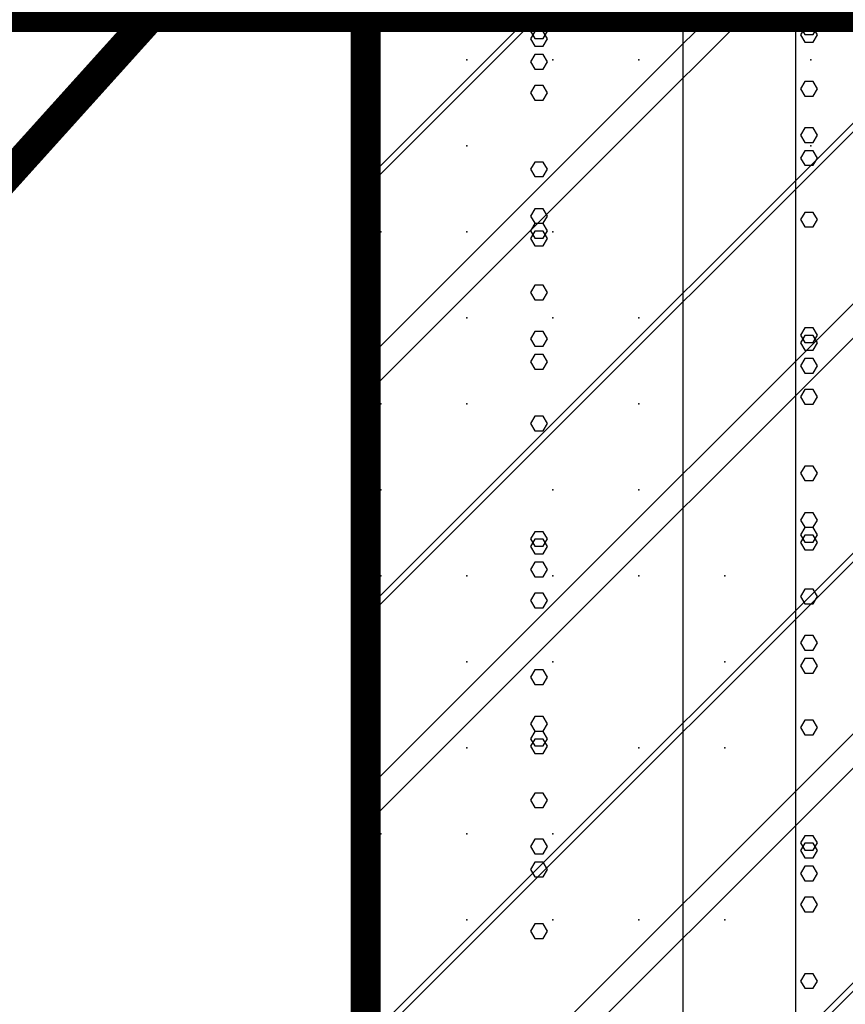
# Model space of a CAD drawing. Extents: x -2 to 113, y -136 to 16.
# Tile 74 of 256: x 48.6 to 51.42, y -99.02 to -95.65. Entities that reach past the tile are written whole.
import ezdxf

# ---------------------------------------------------------------- set-up
doc = ezdxf.new("R2010")
doc.units = 0
doc.header["$MEASUREMENT"] = 0
doc.linetypes.add('SOLID', pattern=[0])
doc.layers.get('0').update_dxf_attribs({"linetype": 'SOLID'})
for name, color, linetype in [('1', 7, 'SOLID'), ('10', 7, 'SOLID'), ('11', 7, 'SOLID'), ('12', 7, 'SOLID'), ('13', 7, 'SOLID'), ('14', 7, 'SOLID'), ('15', 7, 'SOLID'), ('16', 7, 'SOLID'), ('17', 7, 'SOLID'), ('18', 7, 'SOLID'), ('19', 7, 'SOLID'), ('2', 7, 'SOLID'), ('20', 7, 'SOLID'), ('21', 7, 'SOLID'), ('22', 7, 'SOLID'), ('23', 7, 'SOLID'), ('24', 7, 'SOLID'), ('25', 7, 'SOLID'), ('26', 7, 'SOLID'), ('27', 7, 'SOLID'), ('28', 7, 'SOLID'), ('29', 7, 'SOLID'), ('3', 7, 'SOLID'), ('30', 7, 'SOLID'), ('31', 7, 'SOLID'), ('32', 7, 'SOLID'), ('33', 7, 'SOLID'), ('34', 7, 'SOLID'), ('35', 7, 'SOLID'), ('36', 7, 'SOLID'), ('37', 7, 'SOLID'), ('38', 7, 'SOLID'), ('39', 7, 'SOLID'), ('4', 7, 'SOLID'), ('40', 7, 'SOLID'), ('41', 7, 'SOLID'), ('42', 7, 'SOLID'), ('43', 7, 'SOLID'), ('44', 7, 'SOLID'), ('45', 7, 'SOLID'), ('46', 7, 'SOLID'), ('47', 7, 'SOLID'), ('48', 7, 'SOLID'), ('49', 7, 'SOLID'), ('5', 7, 'SOLID'), ('50', 7, 'SOLID'), ('51', 7, 'SOLID'), ('52', 7, 'SOLID'), ('53', 7, 'SOLID'), ('54', 7, 'SOLID'), ('55', 7, 'SOLID'), ('56', 7, 'SOLID'), ('57', 7, 'SOLID'), ('58', 7, 'SOLID'), ('59', 7, 'SOLID'), ('6', 7, 'SOLID'), ('60', 7, 'SOLID'), ('61', 7, 'SOLID'), ('62', 7, 'SOLID'), ('63', 7, 'SOLID'), ('64', 7, 'SOLID'), ('65', 7, 'SOLID'), ('66', 7, 'SOLID'), ('67', 7, 'SOLID'), ('68', 7, 'SOLID'), ('7', 7, 'SOLID'), ('8', 7, 'SOLID'), ('9', 7, 'SOLID')]:
    doc.layers.add(name, color=color, linetype=linetype)

msp = doc.modelspace()

# ---------------------------------------------------------------- linework, layer by layer
at = {"color": 7, "linetype": 'SOLID', "const_width": 0.1029}
msp.add_lwpolyline([(49.7825, -13.1385), (49.7825, -125.6385)], dxfattribs=at)
at = {"layer": '1', "color": 7, "linetype": 'SOLID', "const_width": 0.1029}
msp.add_lwpolyline([(49.7825, -13.1385), (49.7825, -125.6385)], dxfattribs=at)
at = {"layer": '10', "color": 7, "linetype": 'SOLID', "const_width": 0.1029}
msp.add_lwpolyline([(49.7825, -13.1385), (49.7825, -125.6385)], dxfattribs=at)
at = {"layer": '10', "color": 7, "linetype": 'SOLID'}
for points in [[(50.8681, -125.6385), (50.8681, -90.6385)], [(50.4037, -96.1596), (50.3892, -96.1347), (50.3603, -96.1347), (50.3458, -96.1596), (50.3603, -96.1845), (50.3892, -96.1845), (50.4037, -96.1596)], [(51.3272, -97.1994), (51.3127, -97.1745), (51.2838, -97.1745), (51.2693, -97.1994), (51.2838, -97.2243), (51.3127, -97.2243), (51.3272, -97.1994)], [(50.4037, -97.8965), (50.3892, -97.8716), (50.3603, -97.8716), (50.3458, -97.8965), (50.3603, -97.9214), (50.3892, -97.9214), (50.4037, -97.8965)], [(51.3272, -98.9363), (51.3127, -98.9114), (51.2838, -98.9114), (51.2693, -98.9363), (51.2838, -98.9612), (51.3127, -98.9612), (51.3272, -98.9363)]]:
    msp.add_lwpolyline(points, dxfattribs=at)
at = {"layer": '11', "color": 7, "linetype": 'SOLID', "const_width": 0.1029}
msp.add_lwpolyline([(49.7825, -13.1385), (49.7825, -125.6385)], dxfattribs=at)
at = {"layer": '12', "color": 7, "linetype": 'SOLID', "const_width": 0.1029}
msp.add_lwpolyline([(49.7825, -13.1385), (49.7825, -125.6385)], dxfattribs=at)
at = {"layer": '12', "color": 7, "linetype": 'SOLID'}
for points in [[(50.8681, -125.6385), (50.8681, -74.1385)], [(51.3272, -96.3317), (51.3127, -96.3068), (51.2838, -96.3068), (51.2693, -96.3317), (51.2838, -96.3566), (51.3127, -96.3566), (51.3272, -96.3317)], [(50.4037, -97.0287), (50.3892, -97.0038), (50.3603, -97.0038), (50.3458, -97.0287), (50.3603, -97.0536), (50.3892, -97.0536), (50.4037, -97.0287)], [(51.3272, -98.0686), (51.3127, -98.0437), (51.2838, -98.0437), (51.2693, -98.0686), (51.2838, -98.0935), (51.3127, -98.0935), (51.3272, -98.0686)], [(50.4037, -98.7657), (50.3892, -98.7408), (50.3603, -98.7408), (50.3458, -98.7657), (50.3603, -98.7905), (50.3892, -98.7905), (50.4037, -98.7657)]]:
    msp.add_lwpolyline(points, dxfattribs=at)
at = {"layer": '13', "color": 7, "linetype": 'SOLID', "const_width": 0.1029}
msp.add_lwpolyline([(49.7825, -13.1385), (49.7825, -125.6385)], dxfattribs=at)
at = {"layer": '14', "color": 7, "linetype": 'SOLID', "const_width": 0.1029}
msp.add_lwpolyline([(49.7825, -13.1385), (49.7825, -125.6385)], dxfattribs=at)
at = {"layer": '14', "color": 7, "linetype": 'SOLID'}
for points in [[(50.8681, -125.6385), (50.8681, -74.1385)], [(51.3272, -96.3317), (51.3127, -96.3068), (51.2838, -96.3068), (51.2693, -96.3317), (51.2838, -96.3566), (51.3127, -96.3566), (51.3272, -96.3317)], [(50.4037, -97.0287), (50.3892, -97.0038), (50.3603, -97.0038), (50.3458, -97.0287), (50.3603, -97.0536), (50.3892, -97.0536), (50.4037, -97.0287)], [(51.3272, -98.0686), (51.3127, -98.0437), (51.2838, -98.0437), (51.2693, -98.0686), (51.2838, -98.0935), (51.3127, -98.0935), (51.3272, -98.0686)], [(50.4037, -98.7657), (50.3892, -98.7408), (50.3603, -98.7408), (50.3458, -98.7657), (50.3603, -98.7905), (50.3892, -98.7905), (50.4037, -98.7657)]]:
    msp.add_lwpolyline(points, dxfattribs=at)
at = {"layer": '15', "color": 7, "linetype": 'SOLID', "const_width": 0.1029}
msp.add_lwpolyline([(49.7825, -13.1385), (49.7825, -125.6385)], dxfattribs=at)
at = {"layer": '16', "color": 7, "linetype": 'SOLID', "const_width": 0.1029}
msp.add_lwpolyline([(49.7825, -13.1385), (49.7825, -125.6385)], dxfattribs=at)
at = {"layer": '16', "color": 7, "linetype": 'SOLID'}
for points in [[(50.8681, -125.6385), (50.8681, -68.6385)], [(51.3272, -96.0424), (51.3127, -96.0175), (51.2838, -96.0175), (51.2693, -96.0424), (51.2838, -96.0673), (51.3127, -96.0673), (51.3272, -96.0424)], [(50.4037, -96.7395), (50.3892, -96.7146), (50.3603, -96.7146), (50.3458, -96.7395), (50.3603, -96.7644), (50.3892, -96.7644), (50.4037, -96.7395)], [(51.3272, -97.7793), (51.3127, -97.7544), (51.2838, -97.7544), (51.2693, -97.7793), (51.2838, -97.8042), (51.3127, -97.8042), (51.3272, -97.7793)], [(50.4037, -98.4764), (50.3892, -98.4515), (50.3603, -98.4515), (50.3458, -98.4764), (50.3603, -98.5013), (50.3892, -98.5013), (50.4037, -98.4764)]]:
    msp.add_lwpolyline(points, dxfattribs=at)
at = {"layer": '17', "color": 7, "linetype": 'SOLID', "const_width": 0.1029}
msp.add_lwpolyline([(49.7825, -13.1385), (49.7825, -125.6385)], dxfattribs=at)
at = {"layer": '18', "color": 7, "linetype": 'SOLID', "const_width": 0.1029}
msp.add_lwpolyline([(49.7825, -13.1385), (49.7825, -125.6385)], dxfattribs=at)
at = {"layer": '18', "color": 7, "linetype": 'SOLID'}
for points in [[(50.8681, -125.6385), (50.8681, -55.6385)], [(50.4037, -95.8979), (50.3892, -95.873), (50.3603, -95.873), (50.3458, -95.8979), (50.3603, -95.9228), (50.3892, -95.9228), (50.4037, -95.8979)], [(51.3272, -96.9377), (51.3127, -96.9128), (51.2838, -96.9128), (51.2693, -96.9377), (51.2838, -96.9626), (51.3127, -96.9626), (51.3272, -96.9377)], [(50.4037, -97.6348), (50.3892, -97.6099), (50.3603, -97.6099), (50.3458, -97.6348), (50.3603, -97.6597), (50.3892, -97.6597), (50.4037, -97.6348)], [(51.3272, -98.6746), (51.3127, -98.6497), (51.2838, -98.6497), (51.2693, -98.6746), (51.2838, -98.6995), (51.3127, -98.6995), (51.3272, -98.6746)]]:
    msp.add_lwpolyline(points, dxfattribs=at)
at = {"layer": '19', "color": 7, "linetype": 'SOLID', "const_width": 0.1029}
msp.add_lwpolyline([(49.7825, -13.1385), (49.7825, -125.6385)], dxfattribs=at)
at = {"layer": '2', "color": 7, "linetype": 'SOLID', "const_width": 0.1029}
msp.add_lwpolyline([(49.7825, -13.1385), (49.7825, -125.6385)], dxfattribs=at)
at = {"layer": '2', "color": 7, "linetype": 'SOLID'}
for points in [[(50.8681, -125.6385), (50.8681, -64.1385)], [(50.4037, -95.7133), (50.3892, -95.6884), (50.3603, -95.6884), (50.3458, -95.7133), (50.3603, -95.7382), (50.3892, -95.7382), (50.4037, -95.7133)], [(51.3272, -96.7531), (51.3127, -96.7283), (51.2838, -96.7283), (51.2693, -96.7531), (51.2838, -96.778), (51.3127, -96.778), (51.3272, -96.7531)], [(50.4037, -97.4502), (50.3892, -97.4253), (50.3603, -97.4253), (50.3458, -97.4502), (50.3603, -97.4751), (50.3892, -97.4751), (50.4037, -97.4502)], [(51.3272, -98.4901), (51.3127, -98.4652), (51.2838, -98.4652), (51.2693, -98.4901), (51.2838, -98.515), (51.3127, -98.515), (51.3272, -98.4901)]]:
    msp.add_lwpolyline(points, dxfattribs=at)
at = {"layer": '20', "color": 7, "linetype": 'SOLID', "const_width": 0.1029}
msp.add_lwpolyline([(49.7825, -13.1385), (49.7825, -125.6385)], dxfattribs=at)
at = {"layer": '20', "color": 7, "linetype": 'SOLID'}
for points in [[(50.8681, -125.6385), (50.8681, -89.1385)], [(51.3272, -95.6994), (51.3127, -95.6745), (51.2838, -95.6745), (51.2693, -95.6994), (51.2838, -95.7243), (51.3127, -95.7243), (51.3272, -95.6994)], [(50.4037, -96.3965), (50.3892, -96.3716), (50.3603, -96.3716), (50.3458, -96.3965), (50.3603, -96.4214), (50.3892, -96.4214), (50.4037, -96.3965)], [(51.3272, -97.4363), (51.3127, -97.4114), (51.2838, -97.4114), (51.2693, -97.4363), (51.2838, -97.4612), (51.3127, -97.4612), (51.3272, -97.4363)], [(50.4037, -98.1334), (50.3892, -98.1085), (50.3603, -98.1085), (50.3458, -98.1334), (50.3603, -98.1583), (50.3892, -98.1583), (50.4037, -98.1334)]]:
    msp.add_lwpolyline(points, dxfattribs=at)
at = {"layer": '21', "color": 7, "linetype": 'SOLID', "const_width": 0.1029}
msp.add_lwpolyline([(49.7825, -13.1385), (49.7825, -125.6385)], dxfattribs=at)
at = {"layer": '22', "color": 7, "linetype": 'SOLID', "const_width": 0.1029}
msp.add_lwpolyline([(49.7825, -13.1385), (49.7825, -125.6385)], dxfattribs=at)
at = {"layer": '22', "color": 7, "linetype": 'SOLID'}
for points in [[(50.8681, -125.6385), (50.8681, -45.6385)], [(50.4037, -96.3194), (50.3892, -96.2945), (50.3603, -96.2945), (50.3458, -96.3194), (50.3603, -96.3443), (50.3892, -96.3443), (50.4037, -96.3194)], [(51.3272, -97.3592), (51.3127, -97.3343), (51.2838, -97.3343), (51.2693, -97.3592), (51.2838, -97.3841), (51.3127, -97.3841), (51.3272, -97.3592)], [(50.4037, -98.0563), (50.3892, -98.0314), (50.3603, -98.0314), (50.3458, -98.0563), (50.3603, -98.0812), (50.3892, -98.0812), (50.4037, -98.0563)]]:
    msp.add_lwpolyline(points, dxfattribs=at)
at = {"layer": '23', "color": 7, "linetype": 'SOLID', "const_width": 0.1029}
msp.add_lwpolyline([(49.7825, -13.1385), (49.7825, -125.6385)], dxfattribs=at)
at = {"layer": '24', "color": 7, "linetype": 'SOLID', "const_width": 0.1029}
msp.add_lwpolyline([(49.7825, -13.1385), (49.7825, -125.6385)], dxfattribs=at)
at = {"layer": '24', "color": 7, "linetype": 'SOLID'}
for points in [[(50.8681, -125.6385), (50.8681, -60.6385)], [(50.4037, -95.6871), (50.3892, -95.6622), (50.3603, -95.6622), (50.3458, -95.6871), (50.3603, -95.712), (50.3892, -95.712), (50.4037, -95.6871)], [(51.3272, -96.727), (51.3127, -96.7021), (51.2838, -96.7021), (51.2693, -96.727), (51.2838, -96.7519), (51.3127, -96.7519), (51.3272, -96.727)], [(50.4037, -97.4241), (50.3892, -97.3992), (50.3603, -97.3992), (50.3458, -97.4241), (50.3603, -97.449), (50.3892, -97.449), (50.4037, -97.4241)], [(51.3272, -98.4639), (51.3127, -98.439), (51.2838, -98.439), (51.2693, -98.4639), (51.2838, -98.4888), (51.3127, -98.4888), (51.3272, -98.4639)]]:
    msp.add_lwpolyline(points, dxfattribs=at)
at = {"layer": '25', "color": 7, "linetype": 'SOLID', "const_width": 0.1029}
msp.add_lwpolyline([(49.7825, -13.1385), (49.7825, -125.6385)], dxfattribs=at)
at = {"layer": '26', "color": 7, "linetype": 'SOLID', "const_width": 0.1029}
for points in [[(49.7825, -13.1385), (49.7825, -125.6385)], [(13.0178, -95.6385), (49.7825, -95.6385)], [(49.7825, -95.6385), (54.1942, -95.6385)]]:
    msp.add_lwpolyline(points, dxfattribs=at)
at = {"layer": '27', "color": 7, "linetype": 'SOLID', "const_width": 0.1029}
msp.add_lwpolyline([(49.7825, -13.1385), (49.7825, -125.6385)], dxfattribs=at)
at = {"layer": '27', "color": 7, "linetype": 'SOLID'}
msp.add_lwpolyline([(51.2531, -125.6385), (51.2531, -55.6385)], dxfattribs=at)
at = {"layer": '27', "color": 7}
for p in [(50.7163, -95.7856), (50.1281, -96.0797), (50.1281, -96.962), (50.7163, -97.2562), (49.8339, -97.5503), (50.4222, -97.8444), (51.0104, -98.1385), (50.1281, -98.4326)]:
    msp.add_point(p, dxfattribs=at)
at = {"layer": '28', "color": 7, "linetype": 'SOLID', "const_width": 0.1029}
msp.add_lwpolyline([(49.7825, -13.1385), (49.7825, -125.6385)], dxfattribs=at)
at = {"layer": '29', "color": 7, "linetype": 'SOLID', "const_width": 0.1029}
for points in [[(49.7825, -13.1385), (49.7825, -125.6385)], [(13.0178, -95.6385), (13.7531, -95.6385), (14.4884, -96.4547), (48.3119, -96.4547), (49.0472, -95.6385), (49.7825, -95.6385)], [(49.7825, -95.6385), (54.1942, -95.6385)]]:
    msp.add_lwpolyline(points, dxfattribs=at)
at = {"layer": '3', "color": 7, "linetype": 'SOLID', "const_width": 0.1029}
msp.add_lwpolyline([(49.7825, -13.1385), (49.7825, -125.6385)], dxfattribs=at)
at = {"layer": '30', "color": 7, "linetype": 'SOLID', "const_width": 0.1029}
msp.add_lwpolyline([(49.7825, -13.1385), (49.7825, -125.6385)], dxfattribs=at)
at = {"layer": '30', "color": 7, "linetype": 'SOLID'}
for points in [[(50.8681, -125.6385), (50.8681, -85.6385)], [(49.7825, -96.815), (54.1942, -92.4032)], [(49.7825, -98.2856), (54.1942, -93.8738)], [(49.7825, -99.7562), (54.1942, -95.3444)], [(51.3272, -95.6732), (51.3127, -95.6484), (51.2838, -95.6484), (51.2693, -95.6732), (51.2838, -95.6981), (51.3127, -95.6981), (51.3272, -95.6732)], [(50.4037, -96.3703), (50.3892, -96.3454), (50.3603, -96.3454), (50.3458, -96.3703), (50.3603, -96.3952), (50.3892, -96.3952), (50.4037, -96.3703)], [(51.3272, -97.4102), (51.3127, -97.3853), (51.2838, -97.3853), (51.2693, -97.4102), (51.2838, -97.4351), (51.3127, -97.4351), (51.3272, -97.4102)], [(50.4037, -98.1072), (50.3892, -98.0824), (50.3603, -98.0824), (50.3458, -98.1072), (50.3603, -98.1321), (50.3892, -98.1321), (50.4037, -98.1072)]]:
    msp.add_lwpolyline(points, dxfattribs=at)
at = {"layer": '30', "color": 7}
for p in [(50.7163, -95.7856), (50.1281, -96.0797), (50.1281, -96.962), (50.7163, -97.2562), (49.8339, -97.5503), (50.4222, -97.8444), (51.0104, -98.1385), (50.1281, -98.4326)]:
    msp.add_point(p, dxfattribs=at)
at = {"layer": '31', "color": 7, "linetype": 'SOLID', "const_width": 0.1029}
msp.add_lwpolyline([(49.7825, -13.1385), (49.7825, -125.6385)], dxfattribs=at)
at = {"layer": '31', "color": 7, "linetype": 'SOLID'}
for points in [[(49.7825, -96.2267), (54.1942, -91.815)], [(49.7825, -97.6973), (54.1942, -93.2856)], [(49.7825, -99.1679), (54.1942, -94.7562)], [(49.7825, -100.6385), (54.1942, -96.2267)]]:
    msp.add_lwpolyline(points, dxfattribs=at)
at = {"layer": '31', "color": 7}
for p in [(50.1281, -96.3738), (50.7163, -96.6679), (49.8339, -96.962), (50.4222, -97.2562), (51.0104, -97.5503), (50.1281, -97.8444), (50.4222, -98.4326), (51.0104, -98.7267)]:
    msp.add_point(p, dxfattribs=at)
at = {"layer": '32', "color": 7, "linetype": 'SOLID', "const_width": 0.1029}
msp.add_lwpolyline([(49.7825, -13.1385), (49.7825, -125.6385)], dxfattribs=at)
at = {"layer": '32', "color": 7, "linetype": 'SOLID'}
for points in [[(49.7825, -96.2267), (54.1942, -91.815)], [(49.7825, -97.6973), (54.1942, -93.2856)], [(49.7825, -99.1679), (54.1942, -94.7562)], [(49.7825, -100.6385), (54.1942, -96.2267)]]:
    msp.add_lwpolyline(points, dxfattribs=at)
at = {"layer": '32', "color": 7}
for p in [(50.1281, -96.3738), (50.7163, -96.6679), (49.8339, -96.962), (50.4222, -97.2562), (51.0104, -97.5503), (50.1281, -97.8444), (50.4222, -98.4326), (51.0104, -98.7267)]:
    msp.add_point(p, dxfattribs=at)
at = {"layer": '33', "color": 7, "linetype": 'SOLID', "const_width": 0.1029}
msp.add_lwpolyline([(49.7825, -13.1385), (49.7825, -125.6385)], dxfattribs=at)
at = {"layer": '33', "color": 7, "linetype": 'SOLID'}
for points in [[(49.7825, -96.2267), (54.1942, -91.815)], [(49.7825, -97.6973), (54.1942, -93.2856)], [(49.7825, -99.1679), (54.1942, -94.7562)], [(49.7825, -100.6385), (54.1942, -96.2267)]]:
    msp.add_lwpolyline(points, dxfattribs=at)
at = {"layer": '33', "color": 7}
for p in [(50.1281, -96.3738), (50.7163, -96.6679), (49.8339, -96.962), (50.4222, -97.2562), (51.0104, -97.5503), (50.1281, -97.8444), (50.4222, -98.4326), (51.0104, -98.7267)]:
    msp.add_point(p, dxfattribs=at)
at = {"layer": '34', "color": 7, "linetype": 'SOLID', "const_width": 0.1029}
msp.add_lwpolyline([(49.7825, -13.1385), (49.7825, -125.6385)], dxfattribs=at)
at = {"layer": '34', "color": 7, "linetype": 'SOLID'}
for points in [[(49.7825, -96.2267), (54.1942, -91.815)], [(49.7825, -97.6973), (54.1942, -93.2856)], [(49.7825, -99.1679), (54.1942, -94.7562)], [(49.7825, -100.6385), (54.1942, -96.2267)]]:
    msp.add_lwpolyline(points, dxfattribs=at)
at = {"layer": '34', "color": 7}
for p in [(50.1281, -96.3738), (50.7163, -96.6679), (49.8339, -96.962), (50.4222, -97.2562), (51.0104, -97.5503), (50.1281, -97.8444), (50.4222, -98.4326), (51.0104, -98.7267)]:
    msp.add_point(p, dxfattribs=at)
at = {"layer": '35', "color": 7, "linetype": 'SOLID', "const_width": 0.1029}
msp.add_lwpolyline([(49.7825, -13.1385), (49.7825, -125.6385)], dxfattribs=at)
at = {"layer": '35', "color": 7, "linetype": 'SOLID'}
for points in [[(49.7825, -96.2267), (54.1942, -91.815)], [(49.7825, -97.6973), (54.1942, -93.2856)], [(49.7825, -99.1679), (54.1942, -94.7562)], [(49.7825, -100.6385), (54.1942, -96.2267)]]:
    msp.add_lwpolyline(points, dxfattribs=at)
at = {"layer": '35', "color": 7}
for p in [(50.1281, -96.3738), (50.7163, -96.6679), (49.8339, -96.962), (50.4222, -97.2562), (51.0104, -97.5503), (50.1281, -97.8444), (50.4222, -98.4326), (51.0104, -98.7267)]:
    msp.add_point(p, dxfattribs=at)
at = {"layer": '36', "color": 7, "linetype": 'SOLID', "const_width": 0.1029}
msp.add_lwpolyline([(49.7825, -13.1385), (49.7825, -125.6385)], dxfattribs=at)
at = {"layer": '36', "color": 7, "linetype": 'SOLID'}
for points in [[(49.7825, -96.2267), (54.1942, -91.815)], [(49.7825, -97.6973), (54.1942, -93.2856)], [(49.7825, -99.1679), (54.1942, -94.7562)], [(49.7825, -100.6385), (54.1942, -96.2267)]]:
    msp.add_lwpolyline(points, dxfattribs=at)
at = {"layer": '36', "color": 7}
for p in [(50.1281, -96.3738), (50.7163, -96.6679), (49.8339, -96.962), (50.4222, -97.2562), (51.0104, -97.5503), (50.1281, -97.8444), (50.4222, -98.4326), (51.0104, -98.7267)]:
    msp.add_point(p, dxfattribs=at)
at = {"layer": '37', "color": 7, "linetype": 'SOLID', "const_width": 0.1029}
msp.add_lwpolyline([(49.7825, -13.1385), (49.7825, -125.6385)], dxfattribs=at)
at = {"layer": '37', "color": 7, "linetype": 'SOLID'}
for points in [[(49.7825, -96.2267), (54.1942, -91.815)], [(49.7825, -97.6973), (54.1942, -93.2856)], [(49.7825, -99.1679), (54.1942, -94.7562)], [(49.7825, -100.6385), (54.1942, -96.2267)]]:
    msp.add_lwpolyline(points, dxfattribs=at)
at = {"layer": '37', "color": 7}
for p in [(50.1281, -96.3738), (50.7163, -96.6679), (49.8339, -96.962), (50.4222, -97.2562), (51.0104, -97.5503), (50.1281, -97.8444), (50.4222, -98.4326), (51.0104, -98.7267)]:
    msp.add_point(p, dxfattribs=at)
at = {"layer": '38', "color": 7, "linetype": 'SOLID', "const_width": 0.1029}
msp.add_lwpolyline([(49.7825, -13.1385), (49.7825, -125.6385)], dxfattribs=at)
at = {"layer": '39', "color": 7, "linetype": 'SOLID', "const_width": 0.1029}
msp.add_lwpolyline([(49.7825, -13.1385), (49.7825, -125.6385)], dxfattribs=at)
at = {"layer": '39', "color": 7, "linetype": 'SOLID'}
msp.add_lwpolyline([(51.2531, -125.6385), (51.2531, -50.6385)], dxfattribs=at)
at = {"layer": '39', "color": 7}
for p in [(50.4222, -95.7856), (49.8339, -96.3738), (50.7163, -96.6679), (50.1281, -96.962), (50.1281, -97.8444), (50.7163, -98.1385), (49.8339, -98.4326), (50.4222, -98.7267)]:
    msp.add_point(p, dxfattribs=at)
at = {"layer": '4', "color": 7, "linetype": 'SOLID', "const_width": 0.1029}
msp.add_lwpolyline([(49.7825, -13.1385), (49.7825, -125.6385)], dxfattribs=at)
at = {"layer": '4', "color": 7, "linetype": 'SOLID'}
for points in [[(50.8681, -125.6385), (50.8681, -79.1385)], [(51.3272, -96.1209), (51.3127, -96.096), (51.2838, -96.096), (51.2693, -96.1209), (51.2838, -96.1458), (51.3127, -96.1458), (51.3272, -96.1209)], [(50.4037, -96.818), (50.3892, -96.7931), (50.3603, -96.7931), (50.3458, -96.818), (50.3603, -96.8429), (50.3892, -96.8429), (50.4037, -96.818)], [(51.3272, -97.8578), (51.3127, -97.8329), (51.2838, -97.8329), (51.2693, -97.8578), (51.2838, -97.8827), (51.3127, -97.8827), (51.3272, -97.8578)], [(50.4037, -98.5549), (50.3892, -98.53), (50.3603, -98.53), (50.3458, -98.5549), (50.3603, -98.5798), (50.3892, -98.5798), (50.4037, -98.5549)]]:
    msp.add_lwpolyline(points, dxfattribs=at)
at = {"layer": '40', "color": 7, "linetype": 'SOLID', "const_width": 0.1029}
msp.add_lwpolyline([(49.7825, -13.1385), (49.7825, -125.6385)], dxfattribs=at)
at = {"layer": '41', "color": 7, "linetype": 'SOLID', "const_width": 0.1029}
msp.add_lwpolyline([(49.7825, -13.1385), (49.7825, -125.6385)], dxfattribs=at)
at = {"layer": '41', "color": 7, "linetype": 'SOLID'}
msp.add_lwpolyline([(51.2531, -125.6385), (51.2531, -45.6385)], dxfattribs=at)
at = {"layer": '41', "color": 7}
for p in [(50.7163, -95.7856), (51.3045, -96.0797), (50.4222, -96.6679), (49.8339, -97.2562), (50.7163, -97.5503), (50.1281, -97.8444), (50.1281, -98.7267)]:
    msp.add_point(p, dxfattribs=at)
at = {"layer": '42', "color": 7, "linetype": 'SOLID', "const_width": 0.1029}
msp.add_lwpolyline([(49.7825, -13.1385), (49.7825, -125.6385)], dxfattribs=at)
at = {"layer": '43', "color": 7, "linetype": 'SOLID', "const_width": 0.1029}
msp.add_lwpolyline([(49.7825, -13.1385), (49.7825, -125.6385)], dxfattribs=at)
at = {"layer": '43', "color": 7, "linetype": 'SOLID'}
for points in [[(50.8681, -125.6385), (50.8681, -60.6385)], [(50.4037, -95.6871), (50.3892, -95.6622), (50.3603, -95.6622), (50.3458, -95.6871), (50.3603, -95.712), (50.3892, -95.712), (50.4037, -95.6871)], [(51.3272, -96.727), (51.3127, -96.7021), (51.2838, -96.7021), (51.2693, -96.727), (51.2838, -96.7519), (51.3127, -96.7519), (51.3272, -96.727)], [(50.4037, -97.4241), (50.3892, -97.3992), (50.3603, -97.3992), (50.3458, -97.4241), (50.3603, -97.449), (50.3892, -97.449), (50.4037, -97.4241)], [(51.3272, -98.4639), (51.3127, -98.439), (51.2838, -98.439), (51.2693, -98.4639), (51.2838, -98.4888), (51.3127, -98.4888), (51.3272, -98.4639)]]:
    msp.add_lwpolyline(points, dxfattribs=at)
at = {"layer": '44', "color": 7, "linetype": 'SOLID', "const_width": 0.1029}
msp.add_lwpolyline([(49.7825, -13.1385), (49.7825, -125.6385)], dxfattribs=at)
at = {"layer": '45', "color": 7, "linetype": 'SOLID', "const_width": 0.1029}
msp.add_lwpolyline([(49.7825, -13.1385), (49.7825, -125.6385)], dxfattribs=at)
at = {"layer": '46', "color": 7, "linetype": 'SOLID', "const_width": 0.1029}
msp.add_lwpolyline([(49.7825, -13.1385), (49.7825, -125.6385)], dxfattribs=at)
at = {"layer": '47', "color": 7, "linetype": 'SOLID', "const_width": 0.1029}
msp.add_lwpolyline([(49.7825, -13.1385), (49.7825, -125.6385)], dxfattribs=at)
at = {"layer": '48', "color": 7, "linetype": 'SOLID', "const_width": 0.1029}
msp.add_lwpolyline([(49.7825, -13.1385), (49.7825, -125.6385)], dxfattribs=at)
at = {"layer": '49', "color": 7, "linetype": 'SOLID', "const_width": 0.1029}
msp.add_lwpolyline([(49.7825, -13.1385), (49.7825, -125.6385)], dxfattribs=at)
at = {"layer": '5', "color": 7, "linetype": 'SOLID', "const_width": 0.1029}
msp.add_lwpolyline([(49.7825, -13.1385), (49.7825, -125.6385)], dxfattribs=at)
at = {"layer": '50', "color": 7, "linetype": 'SOLID', "const_width": 0.1029}
msp.add_lwpolyline([(49.7825, -13.1385), (49.7825, -125.6385)], dxfattribs=at)
at = {"layer": '50', "color": 7, "linetype": 'SOLID'}
for points in [[(51.2531, -125.6385), (51.2531, -74.1385)], [(49.7825, -96.1973), (54.1942, -91.7856)], [(49.7825, -96.9326), (54.1942, -92.5209)], [(49.7825, -97.6679), (54.1942, -93.2562)], [(49.7825, -98.4032), (54.1942, -93.9915)], [(49.7825, -99.1385), (54.1942, -94.7267)], [(49.7825, -99.8738), (54.1942, -95.462)], [(49.7825, -100.6091), (54.1942, -96.1973)]]:
    msp.add_lwpolyline(points, dxfattribs=at)
at = {"layer": '51', "color": 7, "linetype": 'SOLID', "const_width": 0.1029}
msp.add_lwpolyline([(49.7825, -13.1385), (49.7825, -125.6385)], dxfattribs=at)
at = {"layer": '52', "color": 7, "linetype": 'SOLID', "const_width": 0.1029}
msp.add_lwpolyline([(49.7825, -13.1385), (49.7825, -125.6385)], dxfattribs=at)
at = {"layer": '52', "color": 7, "linetype": 'SOLID'}
msp.add_lwpolyline([(51.2531, -125.6384), (51.2531, -95.6385), (51.2531, -80.6385)], dxfattribs=at)
at = {"layer": '52', "color": 7}
for p in [(51.3045, -95.7856), (50.4222, -96.3738), (49.8339, -96.962), (50.7163, -97.2562), (50.1281, -97.5503), (50.1281, -98.4326), (50.7163, -98.7267)]:
    msp.add_point(p, dxfattribs=at)
at = {"layer": '53', "color": 7, "linetype": 'SOLID', "const_width": 0.1029}
msp.add_lwpolyline([(49.7825, -13.1385), (49.7825, -125.6385)], dxfattribs=at)
at = {"layer": '54', "color": 7, "linetype": 'SOLID', "const_width": 0.1029}
msp.add_lwpolyline([(49.7825, -13.1385), (49.7825, -125.6385)], dxfattribs=at)
at = {"layer": '54', "color": 7, "linetype": 'SOLID'}
for points in [[(50.8681, -125.6385), (50.8681, -74.6385)], [(50.4037, -95.7918), (50.3892, -95.7669), (50.3603, -95.7669), (50.3458, -95.7918), (50.3603, -95.8167), (50.3892, -95.8167), (50.4037, -95.7918)], [(51.3272, -96.8317), (51.3127, -96.8068), (51.2838, -96.8068), (51.2693, -96.8317), (51.2838, -96.8566), (51.3127, -96.8566), (51.3272, -96.8317)], [(50.4037, -97.5287), (50.3892, -97.5038), (50.3603, -97.5038), (50.3458, -97.5287), (50.3603, -97.5536), (50.3892, -97.5536), (50.4037, -97.5287)], [(51.3272, -98.5686), (51.3127, -98.5437), (51.2838, -98.5437), (51.2693, -98.5686), (51.2838, -98.5935), (51.3127, -98.5935), (51.3272, -98.5686)]]:
    msp.add_lwpolyline(points, dxfattribs=at)
at = {"layer": '55', "color": 7, "linetype": 'SOLID', "const_width": 0.1029}
msp.add_lwpolyline([(49.7825, -13.1385), (49.7825, -125.6385)], dxfattribs=at)
at = {"layer": '56', "color": 7, "linetype": 'SOLID', "const_width": 0.1029}
msp.add_lwpolyline([(49.7825, -13.1385), (49.7825, -125.6385)], dxfattribs=at)
at = {"layer": '57', "color": 7, "linetype": 'SOLID', "const_width": 0.1029}
msp.add_lwpolyline([(49.7825, -13.1385), (49.7825, -125.6385)], dxfattribs=at)
at = {"layer": '57', "color": 7, "linetype": 'SOLID'}
for points in [[(50.8681, -125.6385), (50.8681, -80.6385)], [(51.3272, -95.884), (51.3127, -95.8591), (51.2838, -95.8591), (51.2693, -95.884), (51.2838, -95.9089), (51.3127, -95.9089), (51.3272, -95.884)], [(50.4037, -96.5811), (50.3892, -96.5562), (50.3603, -96.5562), (50.3458, -96.5811), (50.3603, -96.606), (50.3892, -96.606), (50.4037, -96.5811)], [(51.3272, -97.6209), (51.3127, -97.596), (51.2838, -97.596), (51.2693, -97.6209), (51.2838, -97.6458), (51.3127, -97.6458), (51.3272, -97.6209)], [(50.4037, -98.318), (50.3892, -98.2931), (50.3603, -98.2931), (50.3458, -98.318), (50.3603, -98.3429), (50.3892, -98.3429), (50.4037, -98.318)]]:
    msp.add_lwpolyline(points, dxfattribs=at)
at = {"layer": '58', "color": 7, "linetype": 'SOLID', "const_width": 0.1029}
msp.add_lwpolyline([(49.7825, -13.1385), (49.7825, -125.6385)], dxfattribs=at)
at = {"layer": '59', "color": 7, "linetype": 'SOLID', "const_width": 0.1029}
msp.add_lwpolyline([(49.7825, -13.1385), (49.7825, -125.6385)], dxfattribs=at)
at = {"layer": '59', "color": 7, "linetype": 'SOLID'}
for points in [[(50.8681, -125.6385), (50.8681, -85.6385)], [(51.3272, -95.6732), (51.3127, -95.6484), (51.2838, -95.6484), (51.2693, -95.6732), (51.2838, -95.6981), (51.3127, -95.6981), (51.3272, -95.6732)], [(50.4037, -96.3703), (50.3892, -96.3454), (50.3603, -96.3454), (50.3458, -96.3703), (50.3603, -96.3952), (50.3892, -96.3952), (50.4037, -96.3703)], [(51.3272, -97.4102), (51.3127, -97.3853), (51.2838, -97.3853), (51.2693, -97.4102), (51.2838, -97.4351), (51.3127, -97.4351), (51.3272, -97.4102)], [(50.4037, -98.1072), (50.3892, -98.0824), (50.3603, -98.0824), (50.3458, -98.1072), (50.3603, -98.1321), (50.3892, -98.1321), (50.4037, -98.1072)]]:
    msp.add_lwpolyline(points, dxfattribs=at)
at = {"layer": '6', "color": 7, "linetype": 'SOLID', "const_width": 0.1029}
msp.add_lwpolyline([(49.7825, -13.1385), (49.7825, -125.6385)], dxfattribs=at)
at = {"layer": '6', "color": 7, "linetype": 'SOLID'}
msp.add_lwpolyline([(51.2531, -125.6384), (51.2531, -102.3052), (51.2531, -90.6385)], dxfattribs=at)
at = {"layer": '6', "color": 7}
for p in [(50.1281, -95.7856), (50.1281, -96.6679), (50.7163, -96.962), (49.8339, -97.2562), (50.4222, -97.5503), (51.0104, -97.8444), (50.1281, -98.1385), (50.4222, -98.7267)]:
    msp.add_point(p, dxfattribs=at)
at = {"layer": '60', "color": 7, "linetype": 'SOLID', "const_width": 0.1029}
msp.add_lwpolyline([(49.7825, -13.1385), (49.7825, -125.6385)], dxfattribs=at)
at = {"layer": '61', "color": 7, "linetype": 'SOLID', "const_width": 0.1029}
msp.add_lwpolyline([(49.7825, -13.1385), (49.7825, -125.6385)], dxfattribs=at)
at = {"layer": '61', "color": 7, "linetype": 'SOLID'}
for points in [[(50.8681, -125.6385), (50.8681, -85.6385)], [(51.3272, -95.6732), (51.3127, -95.6484), (51.2838, -95.6484), (51.2693, -95.6732), (51.2838, -95.6981), (51.3127, -95.6981), (51.3272, -95.6732)], [(50.4037, -96.3703), (50.3892, -96.3454), (50.3603, -96.3454), (50.3458, -96.3703), (50.3603, -96.3952), (50.3892, -96.3952), (50.4037, -96.3703)], [(51.3272, -97.4102), (51.3127, -97.3853), (51.2838, -97.3853), (51.2693, -97.4102), (51.2838, -97.4351), (51.3127, -97.4351), (51.3272, -97.4102)], [(50.4037, -98.1072), (50.3892, -98.0824), (50.3603, -98.0824), (50.3458, -98.1072), (50.3603, -98.1321), (50.3892, -98.1321), (50.4037, -98.1072)]]:
    msp.add_lwpolyline(points, dxfattribs=at)
at = {"layer": '62', "color": 7, "linetype": 'SOLID', "const_width": 0.1029}
msp.add_lwpolyline([(49.7825, -13.1385), (49.7825, -125.6385)], dxfattribs=at)
at = {"layer": '63', "color": 7, "linetype": 'SOLID', "const_width": 0.1029}
msp.add_lwpolyline([(49.7825, -13.1385), (49.7825, -125.6385)], dxfattribs=at)
at = {"layer": '63', "color": 7, "linetype": 'SOLID'}
for points in [[(50.8681, -125.6385), (50.8681, -85.6385)], [(51.3272, -95.6732), (51.3127, -95.6484), (51.2838, -95.6484), (51.2693, -95.6732), (51.2838, -95.6981), (51.3127, -95.6981), (51.3272, -95.6732)], [(50.4037, -96.3703), (50.3892, -96.3454), (50.3603, -96.3454), (50.3458, -96.3703), (50.3603, -96.3952), (50.3892, -96.3952), (50.4037, -96.3703)], [(51.3272, -97.4102), (51.3127, -97.3853), (51.2838, -97.3853), (51.2693, -97.4102), (51.2838, -97.4351), (51.3127, -97.4351), (51.3272, -97.4102)], [(50.4037, -98.1072), (50.3892, -98.0824), (50.3603, -98.0824), (50.3458, -98.1072), (50.3603, -98.1321), (50.3892, -98.1321), (50.4037, -98.1072)]]:
    msp.add_lwpolyline(points, dxfattribs=at)
at = {"layer": '64', "color": 7, "linetype": 'SOLID', "const_width": 0.1029}
msp.add_lwpolyline([(49.7825, -13.1385), (49.7825, -125.6385)], dxfattribs=at)
at = {"layer": '65', "color": 7, "linetype": 'SOLID', "const_width": 0.1029}
msp.add_lwpolyline([(49.7825, -13.1385), (49.7825, -125.6385)], dxfattribs=at)
at = {"layer": '65', "color": 7, "linetype": 'SOLID'}
for points in [[(50.8681, -125.6385), (50.8681, -79.1385)], [(51.3272, -96.1209), (51.3127, -96.096), (51.2838, -96.096), (51.2693, -96.1209), (51.2838, -96.1458), (51.3127, -96.1458), (51.3272, -96.1209)], [(50.4037, -96.818), (50.3892, -96.7931), (50.3603, -96.7931), (50.3458, -96.818), (50.3603, -96.8429), (50.3892, -96.8429), (50.4037, -96.818)], [(51.3272, -97.8578), (51.3127, -97.8329), (51.2838, -97.8329), (51.2693, -97.8578), (51.2838, -97.8827), (51.3127, -97.8827), (51.3272, -97.8578)], [(50.4037, -98.5549), (50.3892, -98.53), (50.3603, -98.53), (50.3458, -98.5549), (50.3603, -98.5798), (50.3892, -98.5798), (50.4037, -98.5549)]]:
    msp.add_lwpolyline(points, dxfattribs=at)
at = {"layer": '66', "color": 7, "linetype": 'SOLID', "const_width": 0.1029}
msp.add_lwpolyline([(49.7825, -13.1385), (49.7825, -125.6385)], dxfattribs=at)
at = {"layer": '67', "color": 7, "linetype": 'SOLID', "const_width": 0.1029}
msp.add_lwpolyline([(49.7825, -13.1385), (49.7825, -125.6385)], dxfattribs=at)
at = {"layer": '67', "color": 7, "linetype": 'SOLID'}
for points in [[(50.8681, -125.6385), (50.8681, -79.1385)], [(51.3272, -96.1209), (51.3127, -96.096), (51.2838, -96.096), (51.2693, -96.1209), (51.2838, -96.1458), (51.3127, -96.1458), (51.3272, -96.1209)], [(50.4037, -96.818), (50.3892, -96.7931), (50.3603, -96.7931), (50.3458, -96.818), (50.3603, -96.8429), (50.3892, -96.8429), (50.4037, -96.818)], [(51.3272, -97.8578), (51.3127, -97.8329), (51.2838, -97.8329), (51.2693, -97.8578), (51.2838, -97.8827), (51.3127, -97.8827), (51.3272, -97.8578)], [(50.4037, -98.5549), (50.3892, -98.53), (50.3603, -98.53), (50.3458, -98.5549), (50.3603, -98.5798), (50.3892, -98.5798), (50.4037, -98.5549)]]:
    msp.add_lwpolyline(points, dxfattribs=at)
at = {"layer": '68', "color": 7, "linetype": 'SOLID', "const_width": 0.1029}
msp.add_lwpolyline([(49.7825, -13.1385), (49.7825, -125.6385)], dxfattribs=at)
at = {"layer": '7', "color": 7, "linetype": 'SOLID', "const_width": 0.1029}
msp.add_lwpolyline([(49.7825, -13.1385), (49.7825, -125.6385)], dxfattribs=at)
at = {"layer": '8', "color": 7, "linetype": 'SOLID', "const_width": 0.1029}
msp.add_lwpolyline([(49.7825, -13.1385), (49.7825, -125.6385)], dxfattribs=at)
at = {"layer": '8', "color": 7, "linetype": 'SOLID'}
for points in [[(50.8681, -125.6385), (50.8681, -85.6385)], [(51.3272, -95.6732), (51.3127, -95.6484), (51.2838, -95.6484), (51.2693, -95.6732), (51.2838, -95.6981), (51.3127, -95.6981), (51.3272, -95.6732)], [(50.4037, -96.3703), (50.3892, -96.3454), (50.3603, -96.3454), (50.3458, -96.3703), (50.3603, -96.3952), (50.3892, -96.3952), (50.4037, -96.3703)], [(51.3272, -97.4102), (51.3127, -97.3853), (51.2838, -97.3853), (51.2693, -97.4102), (51.2838, -97.4351), (51.3127, -97.4351), (51.3272, -97.4102)], [(50.4037, -98.1072), (50.3892, -98.0824), (50.3603, -98.0824), (50.3458, -98.1072), (50.3603, -98.1321), (50.3892, -98.1321), (50.4037, -98.1072)]]:
    msp.add_lwpolyline(points, dxfattribs=at)
at = {"layer": '9', "color": 7, "linetype": 'SOLID', "const_width": 0.1029}
msp.add_lwpolyline([(49.7825, -13.1385), (49.7825, -125.6385)], dxfattribs=at)

doc.saveas('drawing.dxf')
